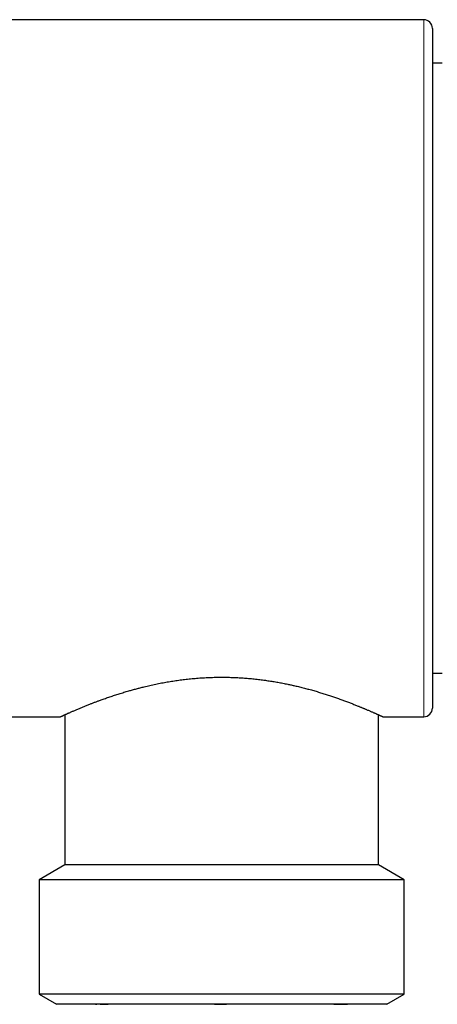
# Model space of a CAD drawing. Header units: millimetres. Extents: x 8 to 495, y 12 to 283.
# Tile 21 of 22: x 430 to 454, y 209 to 266. Entities that reach past the tile are written whole.
import ezdxf

# ---------------------------------------------------------------- set-up
doc = ezdxf.new("R2010")
doc.units = ezdxf.units.MM

msp = doc.modelspace()

# ---------------------------------------------------------------- linework, layer by layer
at = {"color": 7, "linetype": 'Continuous', "lineweight": 30}
for p, q in [((453.021, 266), (413.321, 266)), ((453.521, 265.5), (453.521, 226.5)), ((454.082, 263.5), (453.521, 263.5)), ((453.521, 228.5), (454.082, 228.5)), ((432.421, 226.114), (432.421, 217.5)), ((450.421, 217.5), (450.421, 226.114)), ((422.12, 226), (432.171, 226)), ((450.67, 226), (453.021, 226)), ((432.421, 217.5), (430.941, 216.646)), ((450.421, 217.5), (432.421, 217.5)), ((451.901, 216.646), (450.421, 217.5)), ((430.941, 216.646), (430.941, 210.077)), ((451.901, 216.646), (430.941, 216.646)), ((451.901, 210.077), (451.901, 216.646)), ((430.941, 210.077), (431.941, 209.5)), ((451.901, 210.077), (430.941, 210.077)), ((450.901, 209.5), (451.901, 210.077)), ((450.901, 209.5), (431.941, 209.5)), ((448.62, 209.498), (448.621, 209.498))]:
    msp.add_line(p, q, dxfattribs=at)
at = {"color": 8, "linetype": 'Continuous', "lineweight": 0}
for p, q in [((453.021, 266), (453.021, 226)), ((441.356, 209.498), (441.356, 209.499))]:
    msp.add_line(p, q, dxfattribs=at)
at = {"color": 7, "linetype": 'Continuous', "lineweight": 30}
for centre, start, end in [((453.021, 265.5), 0, 90), ((453.021, 226.5), 270, 0)]:
    msp.add_arc(centre, 0.5, start, end, dxfattribs=at)
for points, knots in [([(433.303, 226.498), (433.331, 226.51), (433.387, 226.533), (433.476, 226.569), (433.566, 226.606), (433.66, 226.644), (433.756, 226.682), (433.847, 226.718), (433.932, 226.751), (434.01, 226.781), (434.089, 226.812), (434.17, 226.843), (434.251, 226.873), (434.334, 226.904), (434.417, 226.935), (434.514, 226.97), (434.624, 227.01), (434.749, 227.054), (434.877, 227.099), (435.007, 227.144), (435.14, 227.188), (435.273, 227.232), (435.406, 227.276), (435.539, 227.318), (435.673, 227.36), (435.811, 227.402), (435.95, 227.443), (436.079, 227.481), (436.199, 227.515), (436.308, 227.545), (436.418, 227.576), (436.528, 227.605), (436.64, 227.634), (436.751, 227.663), (436.863, 227.692), (436.993, 227.723), (437.139, 227.758), (437.302, 227.796), (437.468, 227.833), (437.635, 227.868), (437.805, 227.903), (437.972, 227.936), (438.137, 227.966), (438.298, 227.995), (438.462, 228.023), (438.627, 228.049), (438.793, 228.074), (438.96, 228.098), (439.128, 228.12), (439.296, 228.141), (439.466, 228.161), (439.637, 228.178), (439.809, 228.195), (439.985, 228.21), (440.165, 228.224), (440.349, 228.236), (440.534, 228.246), (440.72, 228.254), (440.906, 228.26), (441.083, 228.265), (441.25, 228.267), (441.406, 228.268), (441.563, 228.267), (441.721, 228.265), (441.878, 228.262), (442.035, 228.257), (442.191, 228.251), (442.347, 228.244), (442.503, 228.235), (442.658, 228.225), (442.814, 228.213), (442.971, 228.2), (443.131, 228.186), (443.292, 228.169), (443.453, 228.152), (443.614, 228.133), (443.773, 228.112), (443.928, 228.091), (444.078, 228.07), (444.223, 228.048), (444.367, 228.025), (444.511, 228.001), (444.653, 227.975), (444.795, 227.95), (444.935, 227.923), (445.074, 227.895), (445.236, 227.862), (445.418, 227.823), (445.6, 227.782), (445.76, 227.745), (445.897, 227.711), (446.034, 227.677), (446.169, 227.643), (446.303, 227.608), (446.437, 227.572), (446.572, 227.535), (446.707, 227.497), (446.841, 227.458), (446.973, 227.419), (447.103, 227.38), (447.231, 227.34), (447.357, 227.3), (447.482, 227.26), (447.604, 227.22), (447.725, 227.18), (447.844, 227.14), (447.962, 227.1), (448.08, 227.058), (448.197, 227.017), (448.313, 226.975), (448.426, 226.934), (448.536, 226.893), (448.645, 226.852), (448.753, 226.812), (448.858, 226.771), (448.961, 226.731), (449.061, 226.692), (449.159, 226.653), (449.246, 226.618), (449.324, 226.586), (449.392, 226.558), (449.459, 226.531), (449.523, 226.504), (449.586, 226.478), (449.647, 226.452), (449.706, 226.427), (449.772, 226.399), (449.843, 226.369), (449.919, 226.336), (449.991, 226.305), (450.06, 226.275), (450.125, 226.246), (450.185, 226.22), (450.24, 226.196), (450.289, 226.173), (450.336, 226.152), (450.38, 226.133), (450.421, 226.114), (450.459, 226.097), (450.493, 226.081), (450.525, 226.067), (450.554, 226.054), (450.579, 226.042), (450.602, 226.032), (450.621, 226.023), (450.638, 226.015), (450.652, 226.009), (450.662, 226.004), (450.668, 226.001), (450.671, 226), (450.67, 226), (450.67, 226)], [0, 0, 0, 0, 0.007175, 0.014351, 0.021527, 0.028725, 0.035925, 0.043123, 0.048555, 0.053987, 0.059423, 0.064859, 0.070203, 0.075547, 0.080894, 0.086242, 0.093794, 0.101347, 0.108899, 0.116476, 0.124054, 0.131631, 0.138806, 0.145981, 0.153156, 0.160353, 0.16755, 0.174747, 0.180176, 0.185605, 0.191038, 0.196471, 0.201818, 0.207165, 0.212516, 0.217867, 0.225415, 0.232964, 0.240512, 0.248088, 0.255665, 0.263242, 0.270287, 0.277332, 0.284377, 0.291447, 0.298517, 0.305587, 0.312632, 0.319678, 0.326723, 0.333795, 0.340868, 0.34794, 0.355429, 0.362919, 0.370408, 0.377931, 0.385455, 0.392979, 0.399294, 0.40561, 0.411926, 0.418263, 0.4246, 0.430936, 0.437252, 0.443568, 0.449884, 0.45622, 0.462556, 0.468892, 0.475553, 0.482213, 0.488874, 0.495557, 0.502241, 0.508924, 0.515102, 0.521281, 0.527459, 0.533655, 0.53985, 0.546046, 0.552224, 0.558402, 0.564581, 0.573872, 0.583163, 0.58961, 0.596057, 0.602504, 0.608968, 0.615432, 0.621896, 0.628666, 0.635437, 0.642207, 0.648996, 0.655786, 0.662575, 0.669345, 0.676116, 0.682886, 0.689674, 0.696463, 0.703252, 0.710325, 0.717398, 0.724471, 0.731565, 0.73866, 0.745753, 0.752984, 0.760216, 0.767447, 0.774701, 0.781955, 0.789209, 0.794683, 0.800157, 0.805636, 0.811114, 0.816501, 0.821888, 0.827279, 0.832671, 0.840303, 0.847937, 0.855569, 0.863232, 0.870897, 0.87856, 0.885437, 0.892315, 0.899192, 0.906093, 0.912994, 0.919895, 0.926773, 0.933651, 0.940528, 0.94743, 0.954333, 0.961235, 0.968528, 0.975821, 0.983114, 0.990437, 0.997761, 1, 1, 1, 1]), ([(432.171, 226), (432.171, 226), (432.171, 226), (432.174, 226.002), (432.181, 226.005), (432.189, 226.009), (432.201, 226.014), (432.215, 226.021), (432.232, 226.028), (432.251, 226.037), (432.273, 226.047), (432.298, 226.059), (432.325, 226.071), (432.355, 226.085), (432.388, 226.1), (432.425, 226.116), (432.464, 226.134), (432.507, 226.153), (432.552, 226.174), (432.601, 226.195), (432.656, 226.22), (432.718, 226.247), (432.789, 226.278), (432.864, 226.311), (432.944, 226.346), (433.027, 226.382), (433.115, 226.419), (433.206, 226.458), (433.271, 226.484), (433.303, 226.498)], [0, 0, 0, 0, 0.027094, 0.060813, 0.094535, 0.128253, 0.162078, 0.195906, 0.229731, 0.26345, 0.297171, 0.330889, 0.364711, 0.398537, 0.432359, 0.467828, 0.503301, 0.53877, 0.574355, 0.609944, 0.645529, 0.689605, 0.733681, 0.777851, 0.82202, 0.86647, 0.910919, 0.955459, 1, 1, 1, 1]), ([(434.186, 209.5), (434.188, 209.5), (434.196, 209.499), (434.204, 209.498), (434.21, 209.498)], [0, 0, 0, 0, 0.2344386, 1, 1, 1, 1]), ([(434.207, 209.498), (434.207, 209.498), (434.208, 209.498), (434.21, 209.498), (434.214, 209.498), (434.219, 209.498), (434.225, 209.498), (434.232, 209.498), (434.239, 209.498), (434.247, 209.498), (434.255, 209.498), (434.261, 209.498), (434.264, 209.498)], [0, 0, 0, 0, 0.120119, 0.235815, 0.34709, 0.453949, 0.556392, 0.652711, 0.744776, 0.832588, 0.916149, 1, 1, 1, 1]), ([(434.212, 209.498), (434.213, 209.498), (434.214, 209.498), (434.219, 209.498), (434.221, 209.498)], [0, 0, 0, 0, 0.595652, 1, 1, 1, 1]), ([(434.222, 209.498), (434.221, 209.498), (434.22, 209.498), (434.22, 209.498), (434.22, 209.498)], [0, 0, 0, 0, 0.249232, 1, 1, 1, 1]), ([(434.456, 209.498), (434.463, 209.498), (434.484, 209.498), (434.522, 209.498), (434.57, 209.498), (434.623, 209.498), (434.668, 209.498), (434.704, 209.498), (434.73, 209.498), (434.758, 209.498), (434.789, 209.498), (434.824, 209.498), (434.861, 209.498), (434.891, 209.498), (434.909, 209.498), (434.914, 209.498)], [0, 0, 0, 0, 0.062701, 0.183517, 0.306113, 0.43049, 0.556649, 0.604994, 0.657313, 0.713614, 0.773895, 0.838154, 0.90639, 0.974369, 1, 1, 1, 1]), ([(441.007, 209.498), (441.065, 209.498), (441.181, 209.498), (441.297, 209.499), (441.356, 209.499)], [0, 0, 0, 0, 0.50007, 1, 1, 1, 1]), ([(441.356, 209.498), (441.414, 209.498), (441.531, 209.498), (441.647, 209.498), (441.705, 209.498)], [0, 0, 0, 0, 0.499676, 1, 1, 1, 1]), ([(447.858, 209.498), (447.877, 209.498), (447.917, 209.498), (447.973, 209.498), (448.025, 209.498), (448.073, 209.498), (448.111, 209.498), (448.142, 209.498), (448.167, 209.498), (448.192, 209.498), (448.219, 209.498), (448.246, 209.498), (448.274, 209.498), (448.303, 209.498), (448.331, 209.498), (448.352, 209.498), (448.364, 209.498), (448.366, 209.498)], [0, 0, 0, 0, 0.090819, 0.19047, 0.276825, 0.361927, 0.445774, 0.494596, 0.543486, 0.594662, 0.648385, 0.709261, 0.773108, 0.839928, 0.909719, 0.982484, 1, 1, 1, 1]), ([(448.366, 209.498), (448.373, 209.498), (448.39, 209.498), (448.414, 209.498), (448.439, 209.498), (448.46, 209.498), (448.471, 209.498), (448.475, 209.498)], [0, 0, 0, 0, 0.1773318, 0.4031286, 0.6369799, 0.8788874, 1, 1, 1, 1]), ([(448.475, 209.498), (448.479, 209.498), (448.492, 209.498), (448.51, 209.498), (448.532, 209.498), (448.547, 209.498), (448.555, 209.498), (448.556, 209.498)], [0, 0, 0, 0, 0.1273685, 0.3824214, 0.6454426, 0.9164335, 1, 1, 1, 1]), ([(448.556, 209.498), (448.561, 209.498), (448.571, 209.498), (448.586, 209.498), (448.6, 209.498), (448.611, 209.498), (448.62, 209.498), (448.626, 209.498), (448.628, 209.498), (448.629, 209.498)], [0, 0, 0, 0, 0.097065, 0.239604, 0.386104, 0.533845, 0.685407, 0.840792, 1, 1, 1, 1]), ([(448.619, 209.498), (448.62, 209.498), (448.621, 209.498), (448.621, 209.498), (448.621, 209.498)], [0, 0, 0, 0, 0.85507, 1, 1, 1, 1]), ([(448.631, 209.498), (448.637, 209.498), (448.645, 209.499), (448.653, 209.5), (448.655, 209.5)], [0, 0, 0, 0, 0.765561, 1, 1, 1, 1]), ([(448.632, 209.498), (448.633, 209.498), (448.634, 209.498), (448.634, 209.498), (448.634, 209.498)], [0, 0, 0, 0, 0.158645, 1, 1, 1, 1])]:
    msp.add_open_spline(points, degree=3, knots=knots, dxfattribs=at)

doc.saveas('drawing.dxf')
